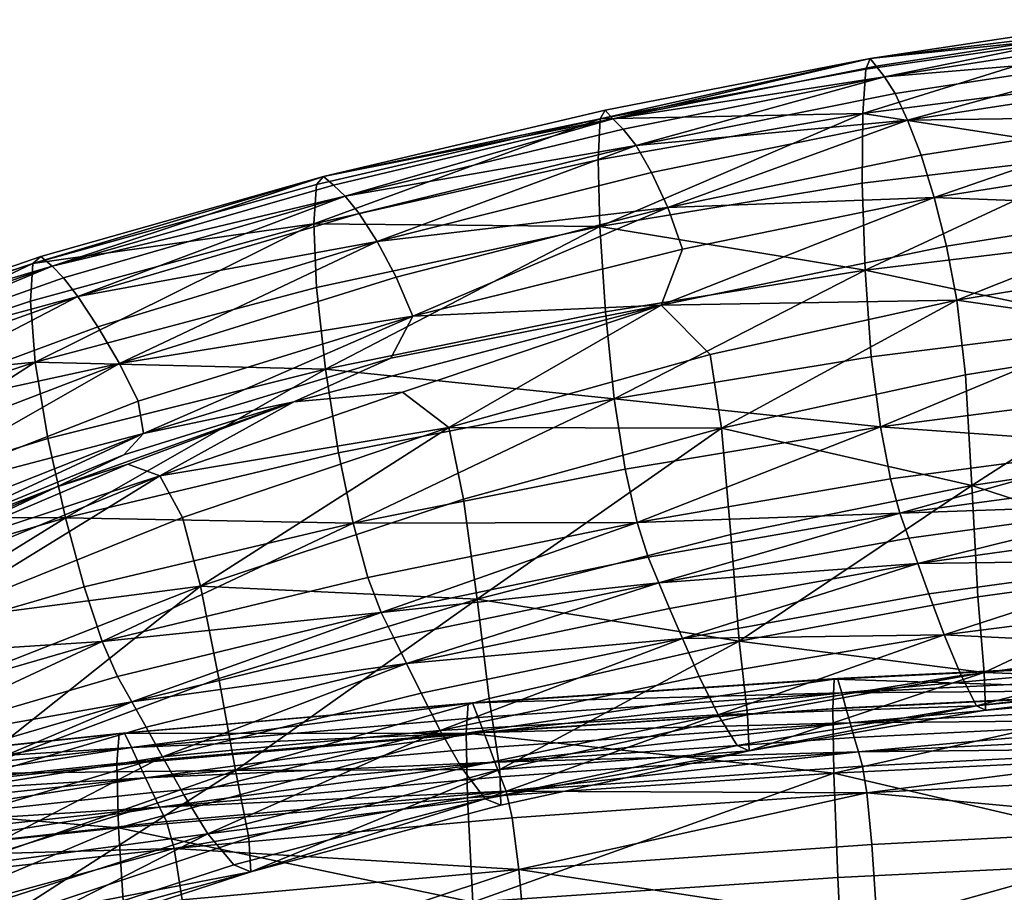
# Model space of a CAD drawing. Header units: millimetres. Extents: x -312 to 313, y -340 to 267.
# Tile 38 of 73: x -105 to -50, y 215 to 264. Entities that reach past the tile are written whole.
import ezdxf

# ---------------------------------------------------------------- set-up
doc = ezdxf.new("R2010")
doc.units = ezdxf.units.MM
doc.layers.add('Default', color=7, linetype='Continuous', true_color=0x000000)

msp = doc.modelspace()

# ---------------------------------------------------------------- linework, layer by layer
at = {"layer": 'Default', "color": 18, "true_color": 0x000000}
for points in [[(-42.782, 263.512, 737.444), (-43.077, 263.888, 734.077), (-57.495, 261.708, 733.118)], [(-43.321, 263.164, 726.491), (-57.495, 261.708, 733.118), (-43.077, 263.888, 734.077)], [(-42.782, 263.512, 737.444), (-57.495, 261.708, 733.118), (-57.15, 261.282, 736.506)], [(-42.782, 263.512, 737.444), (-57.15, 261.282, 736.506), (-56.683, 260.688, 739.803)], [(-42.782, 263.512, 737.444), (-56.683, 260.688, 739.803), (-42.407, 262.898, 740.701)], [(-43.321, 263.164, 726.491), (-57.911, 258.624, 710.188), (-57.742, 261.107, 725.668)], [(-43.321, 263.164, 726.491), (-43.54, 260.479, 710.58), (-57.911, 258.624, 710.188)], [(-43.321, 263.164, 726.491), (-57.742, 261.107, 725.668), (-57.495, 261.708, 733.118)], [(-41.941, 261.91, 743.428), (-42.407, 262.898, 740.701), (-56.683, 260.688, 739.803)], [(-41.941, 261.91, 743.428), (-56.683, 260.688, 739.803), (-56.096, 259.74, 742.55)], [(-41.941, 261.91, 743.428), (-56.096, 259.74, 742.55), (-55.394, 258.253, 744.294)], [(-41.941, 261.91, 743.428), (-55.394, 258.253, 744.294), (-41.374, 260.411, 745.213)], [(-72.639, 258.322, 724.552), (-57.495, 261.708, 733.118), (-57.742, 261.107, 725.668)], [(-72.639, 258.322, 724.552), (-72.358, 258.808, 731.838), (-57.495, 261.708, 733.118)], [(-71.921, 258.335, 735.242), (-57.495, 261.708, 733.118), (-72.358, 258.808, 731.838)], [(-71.921, 258.335, 735.242), (-57.15, 261.282, 736.506), (-57.495, 261.708, 733.118)], [(-71.921, 258.335, 735.242), (-56.683, 260.688, 739.803), (-57.15, 261.282, 736.506)], [(-72.639, 258.322, 724.552), (-57.742, 261.107, 725.668), (-57.911, 258.624, 710.188)], [(-71.921, 258.335, 735.242), (-71.346, 257.752, 738.566), (-56.683, 260.688, 739.803)], [(-70.625, 256.826, 741.317), (-56.683, 260.688, 739.803), (-71.346, 257.752, 738.566)], [(-70.625, 256.826, 741.317), (-56.096, 259.74, 742.55), (-56.683, 260.688, 739.803)], [(-43.637, 256.413, 690.878), (-57.911, 258.624, 710.188), (-43.54, 260.479, 710.58)], [(-40.743, 258.454, 745.807), (-41.374, 260.411, 745.213), (-55.394, 258.253, 744.294)], [(-70.625, 256.826, 741.317), (-55.394, 258.253, 744.294), (-56.096, 259.74, 742.55)], [(-71.921, 258.335, 735.242), (-72.358, 258.808, 731.838), (-88.156, 255.089, 730.054)], [(-72.639, 258.322, 724.552), (-88.156, 255.089, 730.054), (-72.358, 258.808, 731.838)], [(-72.666, 252.295, 691.112), (-72.753, 256.027, 709.584), (-57.911, 258.624, 710.188)], [(-72.639, 258.322, 724.552), (-57.911, 258.624, 710.188), (-72.753, 256.027, 709.584)], [(-72.666, 252.295, 691.112), (-57.911, 258.624, 710.188), (-57.943, 254.718, 691.046)], [(-43.637, 256.413, 690.878), (-57.943, 254.718, 691.046), (-57.911, 258.624, 710.188)], [(-72.639, 258.322, 724.552), (-72.753, 256.027, 709.584), (-88.709, 252.444, 708.635)], [(-72.639, 258.322, 724.552), (-88.709, 252.444, 708.635), (-88.555, 254.642, 722.965)], [(-72.639, 258.322, 724.552), (-88.555, 254.642, 722.965), (-88.156, 255.089, 730.054)], [(-71.921, 258.335, 735.242), (-88.156, 255.089, 730.054), (-87.594, 254.599, 733.475)], [(-71.921, 258.335, 735.242), (-87.594, 254.599, 733.475), (-86.952, 253.991, 736.801)], [(-71.921, 258.335, 735.242), (-86.952, 253.991, 736.801), (-71.346, 257.752, 738.566)], [(-70.625, 256.826, 741.317), (-69.755, 255.326, 742.998), (-55.394, 258.253, 744.294)], [(-68.849, 253.357, 743.506), (-55.394, 258.253, 744.294), (-69.755, 255.326, 742.998)], [(-68.849, 253.357, 743.506), (-54.639, 256.291, 744.833), (-55.394, 258.253, 744.294)], [(-40.743, 258.454, 745.807), (-55.394, 258.253, 744.294), (-54.639, 256.291, 744.833)], [(-40.743, 258.454, 745.807), (-54.639, 256.291, 744.833), (-53.895, 253.92, 743.971)], [(-40.743, 258.454, 745.807), (-53.895, 253.92, 743.971), (-40.085, 256.089, 744.96)], [(-70.625, 256.826, 741.317), (-71.346, 257.752, 738.566), (-86.952, 253.991, 736.801)], [(-70.625, 256.826, 741.317), (-86.952, 253.991, 736.801), (-86.158, 253.02, 739.526)], [(-70.625, 256.826, 741.317), (-86.158, 253.02, 739.526), (-85.142, 251.441, 741.143)], [(-70.625, 256.826, 741.317), (-85.142, 251.441, 741.143), (-69.755, 255.326, 742.998)], [(-43.637, 256.413, 690.878), (-57.78, 249.847, 672.611), (-57.943, 254.718, 691.046)], [(-43.637, 256.413, 690.878), (-43.515, 251.553, 671.918), (-57.78, 249.847, 672.611)], [(-72.666, 252.295, 691.112), (-88.709, 252.444, 708.635), (-72.753, 256.027, 709.584)], [(-68.849, 253.357, 743.506), (-53.895, 253.92, 743.971), (-54.639, 256.291, 744.833)], [(-39.491, 253.379, 742.817), (-40.085, 256.089, 744.96), (-53.895, 253.92, 743.971)], [(-68.849, 253.357, 743.506), (-69.755, 255.326, 742.998), (-85.142, 251.441, 741.143)], [(-104.462, 250.22, 721.02), (-104.01, 250.605, 727.883), (-88.156, 255.089, 730.054)], [(-104.462, 250.22, 721.02), (-88.156, 255.089, 730.054), (-88.555, 254.642, 722.965)], [(-104.462, 250.22, 721.02), (-88.555, 254.642, 722.965), (-88.709, 252.444, 708.635)], [(-103.39, 250.067, 731.305), (-88.156, 255.089, 730.054), (-104.01, 250.605, 727.883)], [(-103.39, 250.067, 731.305), (-87.594, 254.599, 733.475), (-88.156, 255.089, 730.054)], [(-72.666, 252.295, 691.112), (-57.943, 254.718, 691.046), (-57.78, 249.847, 672.611)], [(-103.39, 250.067, 731.305), (-86.952, 253.991, 736.801), (-87.594, 254.599, 733.475)], [(-103.39, 250.067, 731.305), (-102.75, 249.41, 734.576), (-86.952, 253.991, 736.801)], [(-101.941, 248.363, 737.222), (-86.952, 253.991, 736.801), (-102.75, 249.41, 734.576)], [(-101.941, 248.363, 737.222), (-86.158, 253.02, 739.526), (-86.952, 253.991, 736.801)], [(-69.21, 247.876, 740.644), (-53.895, 253.92, 743.971), (-68.025, 251.024, 742.735)], [(-69.21, 247.876, 740.644), (-53.208, 251.193, 741.805), (-53.895, 253.92, 743.971)], [(-68.849, 253.357, 743.506), (-68.025, 251.024, 742.735), (-53.895, 253.92, 743.971)], [(-39.491, 253.379, 742.817), (-53.895, 253.92, 743.971), (-53.208, 251.193, 741.805)], [(-101.941, 248.363, 737.222), (-85.142, 251.441, 741.143), (-86.158, 253.02, 739.526)], [(-68.849, 253.357, 743.506), (-85.142, 251.441, 741.143), (-84.08, 249.452, 741.705)], [(-68.849, 253.357, 743.506), (-84.08, 249.452, 741.705), (-83.146, 247.254, 741.268)], [(-68.849, 253.357, 743.506), (-83.146, 247.254, 741.268), (-68.025, 251.024, 742.735)], [(-39.491, 253.379, 742.817), (-53.208, 251.193, 741.805), (-52.623, 248.165, 738.432)], [(-39.491, 253.379, 742.817), (-52.623, 248.165, 738.432), (-39.051, 250.386, 739.518)], [(-104.339, 244.687, 690.76), (-104.595, 248.104, 707.425), (-88.709, 252.444, 708.635)], [(-104.462, 250.22, 721.02), (-88.709, 252.444, 708.635), (-104.595, 248.104, 707.425)], [(-104.339, 244.687, 690.76), (-88.709, 252.444, 708.635), (-88.558, 248.868, 691.003)], [(-72.666, 252.295, 691.112), (-88.558, 248.868, 691.003), (-88.709, 252.444, 708.635)], [(-72.666, 252.295, 691.112), (-88.046, 244.291, 674.008), (-88.558, 248.868, 691.003)], [(-72.666, 252.295, 691.112), (-72.344, 247.501, 673.315), (-88.046, 244.291, 674.008)], [(-72.666, 252.295, 691.112), (-57.78, 249.847, 672.611), (-72.344, 247.501, 673.315)], [(-101.941, 248.363, 737.222), (-100.814, 246.659, 738.773), (-85.142, 251.441, 741.143)], [(-99.605, 244.603, 739.412), (-85.142, 251.441, 741.143), (-100.814, 246.659, 738.773)], [(-99.605, 244.603, 739.412), (-84.08, 249.452, 741.705), (-85.142, 251.441, 741.143)], [(-43.203, 246.759, 656.786), (-57.78, 249.847, 672.611), (-43.515, 251.553, 671.918)], [(-69.21, 247.876, 740.644), (-68.025, 251.024, 742.735), (-83.146, 247.254, 741.268)], [(-69.21, 247.876, 740.644), (-52.623, 248.165, 738.432), (-53.208, 251.193, 741.805)], [(-103.39, 250.067, 731.305), (-104.01, 250.605, 727.883), (-119.039, 245.415, 725.443)], [(-104.462, 250.22, 721.02), (-119.039, 245.415, 725.443), (-104.01, 250.605, 727.883)], [(-38.724, 246.167, 731.512), (-39.051, 250.386, 739.518), (-52.623, 248.165, 738.432)], [(-104.462, 250.22, 721.02), (-119.228, 243.234, 706.039), (-119.328, 245.206, 718.824)], [(-104.462, 250.22, 721.02), (-119.328, 245.206, 718.824), (-119.039, 245.415, 725.443)], [(-104.462, 250.22, 721.02), (-104.595, 248.104, 707.425), (-119.228, 243.234, 706.039)], [(-103.39, 250.067, 731.305), (-119.039, 245.415, 725.443), (-118.535, 244.727, 728.839)], [(-103.39, 250.067, 731.305), (-118.535, 244.727, 728.839), (-117.99, 244.007, 731.96)], [(-103.39, 250.067, 731.305), (-117.99, 244.007, 731.96), (-102.75, 249.41, 734.576)], [(-71.847, 242.632, 659.005), (-72.344, 247.501, 673.315), (-57.78, 249.847, 672.611)], [(-71.847, 242.632, 659.005), (-57.78, 249.847, 672.611), (-57.436, 244.975, 657.843)], [(-43.203, 246.759, 656.786), (-57.436, 244.975, 657.843), (-57.78, 249.847, 672.611)], [(-101.941, 248.363, 737.222), (-102.75, 249.41, 734.576), (-117.99, 244.007, 731.96)], [(-99.605, 244.603, 739.412), (-83.146, 247.254, 741.268), (-84.08, 249.452, 741.705)], [(-104.339, 244.687, 690.76), (-88.558, 248.868, 691.003), (-88.046, 244.291, 674.008)], [(-104.339, 244.687, 690.76), (-119.228, 243.234, 706.039), (-104.595, 248.104, 707.425)], [(-101.941, 248.363, 737.222), (-117.99, 244.007, 731.96), (-117.215, 242.899, 734.444)], [(-101.941, 248.363, 737.222), (-117.215, 242.899, 734.444), (-116.023, 241.043, 735.931)], [(-101.941, 248.363, 737.222), (-116.023, 241.043, 735.931), (-100.814, 246.659, 738.773)], [(-69.21, 247.876, 740.644), (-66.465, 245.117, 737.005), (-52.623, 248.165, 738.432)], [(-65.824, 240.98, 729.173), (-52.623, 248.165, 738.432), (-66.465, 245.117, 737.005)], [(-65.824, 240.98, 729.173), (-52.148, 243.976, 730.53), (-52.623, 248.165, 738.432)], [(-38.724, 246.167, 731.512), (-52.623, 248.165, 738.432), (-52.148, 243.976, 730.53)], [(-69.21, 247.876, 740.644), (-84.379, 244.904, 740.332), (-89.818, 242.459, 739.4)], [(-69.21, 247.876, 740.644), (-89.818, 242.459, 739.4), (-83.734, 242.993, 738.53)], [(-71.847, 242.632, 659.005), (-88.046, 244.291, 674.008), (-72.344, 247.501, 673.315)], [(-69.21, 247.876, 740.644), (-83.146, 247.254, 741.268), (-84.379, 244.904, 740.332)], [(-69.21, 247.876, 740.644), (-83.734, 242.993, 738.53), (-81.137, 241.02, 735.27)], [(-69.21, 247.876, 740.644), (-81.137, 241.02, 735.27), (-66.465, 245.117, 737.005)], [(-99.605, 244.603, 739.412), (-98.552, 242.5, 739.322), (-83.146, 247.254, 741.268)], [(-98.264, 240.686, 738.867), (-83.146, 247.254, 741.268), (-98.552, 242.5, 739.322)], [(-98.264, 240.686, 738.867), (-84.379, 244.904, 740.332), (-83.146, 247.254, 741.268)], [(-99.605, 244.603, 739.412), (-100.814, 246.659, 738.773), (-116.023, 241.043, 735.931)], [(-43.203, 246.759, 656.786), (-56.921, 241.063, 649.706), (-57.436, 244.975, 657.843)], [(-43.203, 246.759, 656.786), (-42.73, 242.896, 648.566), (-56.921, 241.063, 649.706)], [(-38.724, 246.167, 731.512), (-52.148, 243.976, 730.53), (-51.785, 237.764, 714.777)], [(-38.724, 246.167, 731.512), (-51.785, 237.764, 714.777), (-38.473, 239.78, 715.243)], [(-98.264, 240.686, 738.867), (-89.818, 242.459, 739.4), (-84.379, 244.904, 740.332)], [(-65.824, 240.98, 729.173), (-66.465, 245.117, 737.005), (-81.137, 241.02, 735.27)], [(-71.847, 242.632, 659.005), (-57.436, 244.975, 657.843), (-56.921, 241.063, 649.706)], [(-104.339, 244.687, 690.76), (-118.729, 239.998, 690.425), (-119.228, 243.234, 706.039)], [(-104.339, 244.687, 690.76), (-117.815, 235.998, 675.321), (-118.729, 239.998, 690.425)], [(-104.339, 244.687, 690.76), (-103.623, 240.398, 674.679), (-117.815, 235.998, 675.321)], [(-99.605, 244.603, 739.412), (-116.023, 241.043, 735.931), (-114.701, 238.833, 736.604)], [(-99.605, 244.603, 739.412), (-114.701, 238.833, 736.604), (-113.537, 236.659, 736.653)], [(-99.605, 244.603, 739.412), (-113.537, 236.659, 736.653), (-98.552, 242.5, 739.322)], [(-104.339, 244.687, 690.76), (-88.046, 244.291, 674.008), (-103.623, 240.398, 674.679)], [(-102.642, 235.954, 661.632), (-103.623, 240.398, 674.679), (-88.046, 244.291, 674.008)], [(-102.642, 235.954, 661.632), (-88.046, 244.291, 674.008), (-87.312, 239.591, 660.286)], [(-71.847, 242.632, 659.005), (-87.312, 239.591, 660.286), (-88.046, 244.291, 674.008)], [(-65.824, 240.98, 729.173), (-51.785, 237.764, 714.777), (-52.148, 243.976, 730.53)], [(-98.264, 240.686, 738.867), (-98.552, 242.5, 739.322), (-113.537, 236.659, 736.653)], [(-97.335, 238.312, 736.654), (-81.137, 241.02, 735.27), (-83.734, 242.993, 738.53)], [(-97.335, 238.312, 736.654), (-83.734, 242.993, 738.53), (-89.818, 242.459, 739.4)], [(-71.847, 242.632, 659.005), (-86.494, 235.646, 652.471), (-87.312, 239.591, 660.286)], [(-71.847, 242.632, 659.005), (-71.229, 238.676, 650.997), (-86.494, 235.646, 652.471)], [(-71.847, 242.632, 659.005), (-56.921, 241.063, 649.706), (-71.229, 238.676, 650.997)], [(-42.213, 239.999, 644.973), (-56.921, 241.063, 649.706), (-42.73, 242.896, 648.566)], [(-103.158, 237.669, 737.516), (-99.133, 238.968, 737.956), (-89.818, 242.459, 739.4)], [(-103.158, 237.669, 737.516), (-89.818, 242.459, 739.4), (-99.353, 239.492, 738.41)], [(-98.264, 240.686, 738.867), (-99.353, 239.492, 738.41), (-89.818, 242.459, 739.4)], [(-97.335, 238.312, 736.654), (-89.818, 242.459, 739.4), (-99.133, 238.968, 737.956)], [(-97.335, 238.312, 736.654), (-96.073, 235.973, 733.037), (-81.137, 241.02, 735.27)], [(-95.066, 232.123, 725.244), (-81.137, 241.02, 735.27), (-96.073, 235.973, 733.037)], [(-95.066, 232.123, 725.244), (-80.311, 237.001, 727.455), (-81.137, 241.02, 735.27)], [(-65.824, 240.98, 729.173), (-81.137, 241.02, 735.27), (-80.311, 237.001, 727.455)], [(-65.824, 240.98, 729.173), (-80.311, 237.001, 727.455), (-79.545, 231.399, 712.92)], [(-65.824, 240.98, 729.173), (-79.545, 231.399, 712.92), (-65.305, 235.01, 714.016)], [(-70.57, 235.694, 647.337), (-71.229, 238.676, 650.997), (-56.921, 241.063, 649.706)], [(-70.57, 235.694, 647.337), (-56.921, 241.063, 649.706), (-56.346, 238.137, 646.069)], [(-65.824, 240.98, 729.173), (-65.305, 235.01, 714.016), (-51.785, 237.764, 714.777)], [(-42.213, 239.999, 644.973), (-56.346, 238.137, 646.069), (-56.921, 241.063, 649.706)], [(-102.642, 235.954, 661.632), (-117.815, 235.998, 675.321), (-103.623, 240.398, 674.679)], [(-98.264, 240.686, 738.867), (-113.537, 236.659, 736.653), (-112.685, 234.956, 736.381)], [(-98.264, 240.686, 738.867), (-112.685, 234.956, 736.381), (-112.299, 234.16, 736.09)], [(-98.264, 240.686, 738.867), (-112.299, 234.16, 736.09), (-99.353, 239.492, 738.41)], [(-42.213, 239.999, 644.973), (-55.821, 236.218, 644.805), (-56.346, 238.137, 646.069)], [(-42.213, 239.999, 644.973), (-41.771, 238.103, 643.722), (-55.821, 236.218, 644.805)], [(-38.239, 233.343, 694.935), (-38.473, 239.78, 715.243), (-51.785, 237.764, 714.777)], [(-103.158, 237.669, 737.516), (-99.353, 239.492, 738.41), (-112.299, 234.16, 736.09)], [(-102.642, 235.954, 661.632), (-87.312, 239.591, 660.286), (-86.494, 235.646, 652.471)], [(-97.335, 238.312, 736.654), (-99.133, 238.968, 737.956), (-111.994, 233.475, 735.489)], [(-103.158, 237.669, 737.516), (-111.994, 233.475, 735.489), (-99.133, 238.968, 737.956)], [(-70.57, 235.694, 647.337), (-86.494, 235.646, 652.471), (-71.229, 238.676, 650.997)], [(-97.335, 238.312, 736.654), (-111.994, 233.475, 735.489), (-111.596, 232.453, 733.997)], [(-97.335, 238.312, 736.654), (-111.596, 232.453, 733.997), (-110.712, 230.072, 730.119)], [(-97.335, 238.312, 736.654), (-110.712, 230.072, 730.119), (-96.073, 235.973, 733.037)], [(-70.57, 235.694, 647.337), (-56.346, 238.137, 646.069), (-55.821, 236.218, 644.805)], [(-41.365, 236.709, 643.643), (-55.821, 236.218, 644.805), (-41.771, 238.103, 643.722)], [(-103.158, 237.669, 737.516), (-112.299, 234.16, 736.09), (-112.147, 233.818, 735.79)], [(-103.158, 237.669, 737.516), (-112.147, 233.818, 735.79), (-111.994, 233.475, 735.489)], [(-64.842, 229.043, 695.121), (-51.785, 237.764, 714.777), (-65.305, 235.01, 714.016)], [(-64.842, 229.043, 695.121), (-51.461, 231.528, 695.095), (-51.785, 237.764, 714.777)], [(-38.239, 233.343, 694.935), (-51.785, 237.764, 714.777), (-51.461, 231.528, 695.095)], [(-95.066, 232.123, 725.244), (-79.545, 231.399, 712.92), (-80.311, 237.001, 727.455)], [(-41.365, 236.709, 643.643), (-55.322, 234.803, 644.727), (-55.821, 236.218, 644.805)], [(-41.365, 236.709, 643.643), (-54.823, 233.388, 644.648), (-55.322, 234.803, 644.727)], [(-41.365, 236.709, 643.643), (-40.959, 235.314, 643.565), (-54.823, 233.388, 644.648)], [(-102.642, 235.954, 661.632), (-116.651, 231.823, 662.993), (-117.815, 235.998, 675.321)], [(-102.642, 235.954, 661.632), (-115.404, 228.065, 655.709), (-116.651, 231.823, 662.993)], [(-102.642, 235.954, 661.632), (-101.593, 232.075, 654.063), (-115.404, 228.065, 655.709)], [(-95.066, 232.123, 725.244), (-96.073, 235.973, 733.037), (-110.712, 230.072, 730.119)], [(-102.642, 235.954, 661.632), (-86.494, 235.646, 652.471), (-101.593, 232.075, 654.063)], [(-70.57, 235.694, 647.337), (-55.821, 236.218, 644.805), (-69.949, 233.74, 646.07)], [(-69.345, 232.302, 646), (-69.949, 233.74, 646.07), (-55.821, 236.218, 644.805)], [(-69.345, 232.302, 646), (-55.821, 236.218, 644.805), (-55.322, 234.803, 644.727)], [(-100.582, 229.021, 650.427), (-101.593, 232.075, 654.063), (-86.494, 235.646, 652.471)], [(-100.582, 229.021, 650.427), (-86.494, 235.646, 652.471), (-85.673, 232.613, 648.811)], [(-70.57, 235.694, 647.337), (-85.673, 232.613, 648.811), (-86.494, 235.646, 652.471)], [(-70.57, 235.694, 647.337), (-84.925, 230.646, 647.547), (-85.673, 232.613, 648.811)], [(-70.57, 235.694, 647.337), (-69.949, 233.74, 646.07), (-84.925, 230.646, 647.547)], [(-40.439, 233.568, 643.648), (-54.823, 233.388, 644.648), (-40.959, 235.314, 643.565)], [(-64.842, 229.043, 695.121), (-65.305, 235.01, 714.016), (-79.545, 231.399, 712.92)], [(-69.345, 232.302, 646), (-55.322, 234.803, 644.727), (-54.823, 233.388, 644.648)], [(-69.345, 232.302, 646), (-84.925, 230.646, 647.547), (-69.949, 233.74, 646.07)], [(-69.345, 232.302, 646), (-54.823, 233.388, 644.648), (-68.742, 230.864, 645.929)], [(-68.026, 229.193, 646.014), (-68.742, 230.864, 645.929), (-54.823, 233.388, 644.648)], [(-68.026, 229.193, 646.014), (-54.823, 233.388, 644.648), (-54.201, 231.682, 644.73)], [(-40.439, 233.568, 643.648), (-54.201, 231.682, 644.73), (-54.823, 233.388, 644.648)], [(-40.439, 233.568, 643.648), (-53.332, 229.394, 645.131), (-54.201, 231.682, 644.73)], [(-40.439, 233.568, 643.648), (-39.684, 231.119, 644.053), (-53.332, 229.394, 645.131)], [(-38.239, 233.343, 694.935), (-51.461, 231.528, 695.095), (-51.1, 227.269, 675.411)], [(-38.239, 233.343, 694.935), (-51.1, 227.269, 675.411), (-37.967, 228.969, 674.812)], [(-100.582, 229.021, 650.427), (-85.673, 232.613, 648.811), (-84.925, 230.646, 647.547)], [(-100.582, 229.021, 650.427), (-115.404, 228.065, 655.709), (-101.593, 232.075, 654.063)], [(-95.066, 232.123, 725.244), (-110.712, 230.072, 730.119), (-109.545, 226.429, 722.405)], [(-95.066, 232.123, 725.244), (-109.545, 226.429, 722.405), (-108.301, 221.62, 709.407)], [(-95.066, 232.123, 725.244), (-108.301, 221.62, 709.407), (-94.033, 226.936, 711.41)], [(-95.066, 232.123, 725.244), (-94.033, 226.936, 711.41), (-79.545, 231.399, 712.92)], [(-69.345, 232.302, 646), (-84.213, 229.212, 647.483), (-84.925, 230.646, 647.547)], [(-69.345, 232.302, 646), (-83.502, 227.778, 647.418), (-84.213, 229.212, 647.483)], [(-69.345, 232.302, 646), (-68.742, 230.864, 645.929), (-83.502, 227.778, 647.418)], [(-68.026, 229.193, 646.014), (-54.201, 231.682, 644.73), (-53.332, 229.394, 645.131)], [(-64.842, 229.043, 695.121), (-51.1, 227.269, 675.411), (-51.461, 231.528, 695.095)], [(-93.089, 221.776, 694.503), (-79.545, 231.399, 712.92), (-94.033, 226.936, 711.41)], [(-93.089, 221.776, 694.503), (-78.857, 225.813, 694.942), (-79.545, 231.399, 712.92)], [(-64.842, 229.043, 695.121), (-79.545, 231.399, 712.92), (-78.857, 225.813, 694.942)], [(-38.89, 228.682, 645.749), (-53.332, 229.394, 645.131), (-39.684, 231.119, 644.053)], [(-100.582, 229.021, 650.427), (-84.925, 230.646, 647.547), (-99.712, 227.055, 649.176)], [(-98.914, 225.633, 649.117), (-99.712, 227.055, 649.176), (-84.925, 230.646, 647.547)], [(-98.914, 225.633, 649.117), (-84.925, 230.646, 647.547), (-84.213, 229.212, 647.483)], [(-68.026, 229.193, 646.014), (-83.502, 227.778, 647.418), (-68.742, 230.864, 645.929)], [(-68.026, 229.193, 646.014), (-53.332, 229.394, 645.131), (-67.08, 227.052, 646.412)], [(-66.02, 224.899, 648.075), (-67.08, 227.052, 646.412), (-53.332, 229.394, 645.131)], [(-66.02, 224.899, 648.075), (-53.332, 229.394, 645.131), (-52.387, 227.108, 646.806)], [(-38.89, 228.682, 645.749), (-52.387, 227.108, 646.806), (-53.332, 229.394, 645.131)], [(-100.582, 229.021, 650.427), (-114.226, 225.046, 652.126), (-115.404, 228.065, 655.709)], [(-100.582, 229.021, 650.427), (-113.276, 223.091, 650.895), (-114.226, 225.046, 652.126)], [(-100.582, 229.021, 650.427), (-99.712, 227.055, 649.176), (-113.276, 223.091, 650.895)], [(-98.914, 225.633, 649.117), (-84.213, 229.212, 647.483), (-83.502, 227.778, 647.418)], [(-68.026, 229.193, 646.014), (-82.674, 226.124, 647.505), (-83.502, 227.778, 647.418)], [(-68.026, 229.193, 646.014), (-81.611, 224.03, 647.897), (-82.674, 226.124, 647.505)], [(-68.026, 229.193, 646.014), (-67.08, 227.052, 646.412), (-81.611, 224.03, 647.897)], [(-64.842, 229.043, 695.121), (-78.857, 225.813, 694.942), (-78.272, 221.837, 676.796)], [(-64.842, 229.043, 695.121), (-78.272, 221.837, 676.796), (-64.373, 224.912, 676.076)], [(-64.842, 229.043, 695.121), (-64.373, 224.912, 676.076), (-51.1, 227.269, 675.411)], [(-38.89, 228.682, 645.749), (-51.531, 225.406, 650.708), (-52.387, 227.108, 646.806)], [(-38.89, 228.682, 645.749), (-38.245, 226.974, 649.701), (-51.531, 225.406, 650.708)], [(-37.892, 226.8, 658.518), (-37.967, 228.969, 674.812), (-51.1, 227.269, 675.411)], [(-98.914, 225.633, 649.117), (-83.502, 227.778, 647.418), (-98.116, 224.211, 649.057)], [(-97.189, 222.548, 649.146), (-98.116, 224.211, 649.057), (-83.502, 227.778, 647.418)], [(-97.189, 222.548, 649.146), (-83.502, 227.778, 647.418), (-82.674, 226.124, 647.505)], [(-38.826, 227.944, 358.213), (-59.507, 226.91, 354.621), (-59.324, 226.941, 359.194)], [(-38.826, 227.944, 358.213), (-38.945, 227.909, 353.744), (-59.507, 226.91, 354.621)], [(-59.507, 226.91, 354.621), (-38.945, 227.909, 353.744), (-38.998, 226.242, 349.666)], [(-59.09, 226.136, 364.14), (-38.826, 227.944, 358.213), (-59.324, 226.941, 359.194)], [(-59.09, 226.136, 364.14), (-38.674, 227.145, 363.048), (-38.826, 227.944, 358.213)], [(-98.914, 225.633, 649.117), (-113.276, 223.091, 650.895), (-99.712, 227.055, 649.176)], [(-66.02, 224.899, 648.075), (-81.611, 224.03, 647.897), (-67.08, 227.052, 646.412)], [(-66.02, 224.899, 648.075), (-52.387, 227.108, 646.806), (-51.531, 225.406, 650.708)], [(-64.283, 222.875, 660.486), (-51.1, 227.269, 675.411), (-64.373, 224.912, 676.076)], [(-64.283, 222.875, 660.486), (-51.018, 225.167, 659.392), (-51.1, 227.269, 675.411)], [(-38.521, 226.313, 368.225), (-38.674, 227.145, 363.048), (-59.09, 226.136, 364.14)], [(-37.892, 226.8, 658.518), (-51.1, 227.269, 675.411), (-51.018, 225.167, 659.392)], [(-93.089, 221.776, 694.503), (-94.033, 226.936, 711.41), (-108.301, 221.62, 709.407)], [(-80.157, 223.866, 351.614), (-80.053, 225.543, 355.774), (-59.507, 226.91, 354.621)], [(-80.157, 223.866, 351.614), (-59.507, 226.91, 354.621), (-59.587, 225.239, 350.506)], [(-59.507, 226.91, 354.621), (-80.053, 225.543, 355.774), (-79.807, 225.569, 360.482)], [(-59.507, 226.91, 354.621), (-79.807, 225.569, 360.482), (-59.324, 226.941, 359.194)], [(-79.807, 225.569, 360.482), (-59.09, 226.136, 364.14), (-59.324, 226.941, 359.194)], [(-59.507, 226.91, 354.621), (-38.998, 226.242, 349.666), (-59.587, 225.239, 350.506)], [(-37.892, 226.8, 658.518), (-51.531, 225.406, 650.708), (-38.245, 226.974, 649.701)], [(-37.892, 226.8, 658.518), (-51.018, 225.167, 659.392), (-51.531, 225.406, 650.708)], [(-97.189, 222.548, 649.146), (-82.674, 226.124, 647.505), (-81.611, 224.03, 647.897)], [(-79.807, 225.569, 360.482), (-79.491, 224.756, 365.569), (-59.09, 226.136, 364.14)], [(-59.09, 226.136, 364.14), (-79.491, 224.756, 365.569), (-79.174, 223.917, 370.869)], [(-59.09, 226.136, 364.14), (-79.174, 223.917, 370.869), (-58.855, 225.301, 369.373)], [(-38.998, 226.242, 349.666), (-59.533, 221.627, 347.297), (-59.587, 225.239, 350.506)], [(-38.998, 226.242, 349.666), (-38.965, 222.635, 346.459), (-59.533, 221.627, 347.297)], [(-38.521, 226.313, 368.225), (-59.09, 226.136, 364.14), (-58.855, 225.301, 369.373)], [(-58.621, 224.462, 374.74), (-38.521, 226.313, 368.225), (-58.855, 225.301, 369.373)], [(-58.621, 224.462, 374.74), (-38.368, 225.476, 373.566), (-38.521, 226.313, 368.225)], [(-98.914, 225.633, 649.117), (-112.438, 221.667, 650.841), (-113.276, 223.091, 650.895)], [(-98.914, 225.633, 649.117), (-111.601, 220.244, 650.787), (-112.438, 221.667, 650.841)], [(-98.914, 225.633, 649.117), (-98.116, 224.211, 649.057), (-111.601, 220.244, 650.787)], [(-79.807, 225.569, 360.482), (-80.053, 225.543, 355.774), (-99.629, 223.862, 357.115)], [(-79.807, 225.569, 360.482), (-99.629, 223.862, 357.115), (-99.323, 223.883, 361.964)], [(-99.629, 223.862, 357.115), (-80.053, 225.543, 355.774), (-80.157, 223.866, 351.614)], [(-98.929, 223.062, 367.205), (-79.807, 225.569, 360.482), (-99.323, 223.883, 361.964)], [(-98.929, 223.062, 367.205), (-79.491, 224.756, 365.569), (-79.807, 225.569, 360.482)], [(-93.089, 221.776, 694.503), (-78.272, 221.837, 676.796), (-78.857, 225.813, 694.942)], [(-66.02, 224.899, 648.075), (-51.531, 225.406, 650.708), (-64.96, 223.189, 651.959)], [(-64.283, 222.875, 660.486), (-64.96, 223.189, 651.959), (-51.531, 225.406, 650.708)], [(-64.283, 222.875, 660.486), (-51.531, 225.406, 650.708), (-51.018, 225.167, 659.392)], [(-38.216, 224.649, 378.889), (-38.368, 225.476, 373.566), (-58.621, 224.462, 374.74)], [(-66.02, 224.899, 648.075), (-80.39, 221.912, 649.57), (-81.611, 224.03, 647.897)], [(-66.02, 224.899, 648.075), (-79.085, 220.191, 653.503), (-80.39, 221.912, 649.57)], [(-59.533, 221.627, 347.297), (-80.157, 223.866, 351.614), (-59.587, 225.239, 350.506)], [(-79.174, 223.917, 370.869), (-58.621, 224.462, 374.74), (-58.855, 225.301, 369.373)], [(-66.02, 224.899, 648.075), (-64.96, 223.189, 651.959), (-79.085, 220.191, 653.503)], [(-64.283, 222.875, 660.486), (-64.373, 224.912, 676.076), (-78.272, 221.837, 676.796)], [(-79.174, 223.917, 370.869), (-79.491, 224.756, 365.569), (-98.929, 223.062, 367.205)], [(-79.174, 223.917, 370.869), (-78.856, 223.077, 376.271), (-58.621, 224.462, 374.74)], [(-58.621, 224.462, 374.74), (-78.856, 223.077, 376.271), (-78.541, 222.246, 381.659)], [(-58.621, 224.462, 374.74), (-78.541, 222.246, 381.659), (-58.387, 223.632, 380.093)], [(-38.216, 224.649, 378.889), (-58.621, 224.462, 374.74), (-58.387, 223.632, 380.093)], [(-58.154, 222.821, 385.304), (-38.216, 224.649, 378.889), (-58.387, 223.632, 380.093)], [(-58.154, 222.821, 385.304), (-38.064, 223.84, 384.043), (-38.216, 224.649, 378.889)], [(-118.926, 220.158, 354.378), (-118.783, 221.846, 358.634), (-99.629, 223.862, 357.115)], [(-118.926, 220.158, 354.378), (-99.629, 223.862, 357.115), (-99.753, 222.179, 352.905)], [(-99.629, 223.862, 357.115), (-118.783, 221.846, 358.634), (-118.423, 221.864, 363.622)], [(-99.629, 223.862, 357.115), (-118.423, 221.864, 363.622), (-99.323, 223.883, 361.964)], [(-118.423, 221.864, 363.622), (-98.929, 223.062, 367.205), (-99.323, 223.883, 361.964)], [(-97.189, 222.548, 649.146), (-111.601, 220.244, 650.787), (-98.116, 224.211, 649.057)], [(-99.629, 223.862, 357.115), (-80.157, 223.866, 351.614), (-99.753, 222.179, 352.905)], [(-80.157, 223.866, 351.614), (-99.653, 218.557, 349.693), (-99.753, 222.179, 352.905)], [(-80.157, 223.866, 351.614), (-80.08, 220.25, 348.403), (-99.653, 218.557, 349.693)], [(-79.174, 223.917, 370.869), (-98.929, 223.062, 367.205), (-98.533, 222.22, 372.588)], [(-98.139, 221.378, 378.039), (-79.174, 223.917, 370.869), (-98.533, 222.22, 372.588)], [(-98.139, 221.378, 378.039), (-78.856, 223.077, 376.271), (-79.174, 223.917, 370.869)], [(-97.189, 222.548, 649.146), (-81.611, 224.03, 647.897), (-96.002, 220.408, 649.528)], [(-94.642, 218.237, 651.22), (-96.002, 220.408, 649.528), (-81.611, 224.03, 647.897)], [(-94.642, 218.237, 651.22), (-81.611, 224.03, 647.897), (-80.39, 221.912, 649.57)], [(-59.533, 221.627, 347.297), (-80.08, 220.25, 348.403), (-80.157, 223.866, 351.614)], [(-37.914, 223.049, 388.875), (-38.064, 223.84, 384.043), (-58.154, 222.821, 385.304)], [(-64.283, 222.875, 660.486), (-79.085, 220.191, 653.503), (-64.96, 223.189, 651.959)], [(-78.541, 222.246, 381.659), (-58.154, 222.821, 385.304), (-58.387, 223.632, 380.093)], [(-118.423, 221.864, 363.622), (-117.953, 221.037, 369.024), (-98.929, 223.062, 367.205)], [(-98.929, 223.062, 367.205), (-117.953, 221.037, 369.024), (-117.484, 220.191, 374.522)], [(-98.929, 223.062, 367.205), (-117.484, 220.191, 374.522), (-98.533, 222.22, 372.588)], [(-78.541, 222.246, 381.659), (-78.856, 223.077, 376.271), (-98.139, 221.378, 378.039)], [(-64.283, 222.875, 660.486), (-78.208, 219.84, 661.859), (-79.085, 220.191, 653.503)], [(-78.541, 222.246, 381.659), (-78.226, 221.43, 386.944), (-58.154, 222.821, 385.304)], [(-64.283, 222.875, 660.486), (-78.272, 221.837, 676.796), (-78.208, 219.84, 661.859)], [(-58.154, 222.821, 385.304), (-78.226, 221.43, 386.944), (-77.911, 220.625, 392.028)], [(-58.154, 222.821, 385.304), (-77.911, 220.625, 392.028), (-57.921, 222.023, 390.248)], [(-59.533, 221.627, 347.297), (-38.965, 222.635, 346.459), (-38.821, 216.784, 344.609)], [(-37.914, 223.049, 388.875), (-58.154, 222.821, 385.304), (-57.921, 222.023, 390.248)], [(-57.672, 220.529, 394.572), (-37.914, 223.049, 388.875), (-57.921, 222.023, 390.248)], [(-57.672, 220.529, 394.572), (-37.751, 221.558, 393.096), (-37.914, 223.049, 388.875)], [(-99.653, 218.557, 349.693), (-118.926, 220.158, 354.378), (-99.753, 222.179, 352.905)], [(-117.484, 220.191, 374.522), (-98.139, 221.378, 378.039), (-98.533, 222.22, 372.588)], [(-97.189, 222.548, 649.146), (-110.615, 218.538, 650.876), (-111.601, 220.244, 650.787)], [(-97.189, 222.548, 649.146), (-109.332, 216.268, 651.248), (-110.615, 218.538, 650.876)], [(-97.189, 222.548, 649.146), (-96.002, 220.408, 649.528), (-109.332, 216.268, 651.248)], [(-78.541, 222.246, 381.659), (-98.139, 221.378, 378.039), (-97.745, 220.545, 383.48)], [(-97.353, 219.727, 388.85), (-78.541, 222.246, 381.659), (-97.745, 220.545, 383.48)], [(-97.353, 219.727, 388.85), (-78.226, 221.43, 386.944), (-78.541, 222.246, 381.659)], [(-93.089, 221.776, 694.503), (-108.301, 221.62, 709.407), (-107.12, 216.873, 693.748)], [(-93.089, 221.776, 694.503), (-107.12, 216.873, 693.748), (-106.141, 213.41, 678.057)], [(-93.089, 221.776, 694.503), (-106.141, 213.41, 678.057), (-92.345, 218.012, 677.486)], [(-94.642, 218.237, 651.22), (-80.39, 221.912, 649.57), (-79.085, 220.191, 653.503)], [(-93.089, 221.776, 694.503), (-92.345, 218.012, 677.486), (-78.272, 221.837, 676.796)], [(-92.237, 216.099, 663.388), (-78.272, 221.837, 676.796), (-92.345, 218.012, 677.486)], [(-92.237, 216.099, 663.388), (-78.208, 219.84, 661.859), (-78.272, 221.837, 676.796)], [(-79.783, 214.402, 346.546), (-80.08, 220.25, 348.403), (-59.533, 221.627, 347.297)], [(-79.783, 214.402, 346.546), (-59.533, 221.627, 347.297), (-59.312, 215.778, 345.445)], [(-77.911, 220.625, 392.028), (-57.672, 220.529, 394.572), (-57.921, 222.023, 390.248)], [(-59.533, 221.627, 347.297), (-38.821, 216.784, 344.609), (-59.312, 215.778, 345.445)], [(-37.565, 218.65, 396.412), (-37.751, 221.558, 393.096), (-57.672, 220.529, 394.572)], [(-117.484, 220.191, 374.522), (-117.016, 219.347, 380.064), (-98.139, 221.378, 378.039)], [(-98.139, 221.378, 378.039), (-117.016, 219.347, 380.064), (-116.55, 218.511, 385.6)], [(-98.139, 221.378, 378.039), (-116.55, 218.511, 385.6), (-97.745, 220.545, 383.48)], [(-77.911, 220.625, 392.028), (-78.226, 221.43, 386.944), (-97.353, 219.727, 388.85)], [(-116.55, 218.511, 385.6), (-97.353, 219.727, 388.85), (-97.745, 220.545, 383.48)], [(-94.642, 218.237, 651.22), (-109.332, 216.268, 651.248), (-96.002, 220.408, 649.528)], [(-77.911, 220.625, 392.028), (-97.353, 219.727, 388.85), (-96.959, 218.914, 394.086)], [(-96.544, 217.414, 398.677), (-77.911, 220.625, 392.028), (-96.959, 218.914, 394.086)], [(-96.544, 217.414, 398.677), (-77.577, 219.127, 396.481), (-77.911, 220.625, 392.028)], [(-77.911, 220.625, 392.028), (-77.577, 219.127, 396.481), (-57.672, 220.529, 394.572)], [(-57.672, 220.529, 394.572), (-77.577, 219.127, 396.481), (-77.204, 216.236, 399.871)], [(-57.672, 220.529, 394.572), (-77.204, 216.236, 399.871), (-57.392, 217.628, 397.92)], [(-37.565, 218.65, 396.412), (-57.672, 220.529, 394.572), (-57.392, 217.628, 397.92)], [(-99.653, 218.557, 349.693), (-118.803, 216.531, 351.163), (-118.926, 220.158, 354.378)], [(-99.653, 218.557, 349.693), (-80.08, 220.25, 348.403), (-79.783, 214.402, 346.546)], [(-94.642, 218.237, 651.22), (-79.085, 220.191, 653.503), (-93.194, 216.488, 655.236)], [(-92.237, 216.099, 663.388), (-93.194, 216.488, 655.236), (-79.085, 220.191, 653.503)], [(-92.237, 216.099, 663.388), (-79.085, 220.191, 653.503), (-78.208, 219.84, 661.859)], [(-116.55, 218.511, 385.6), (-116.084, 217.688, 391.088), (-97.353, 219.727, 388.85)], [(-97.353, 219.727, 388.85), (-116.084, 217.688, 391.088), (-115.616, 216.869, 396.486)], [(-97.353, 219.727, 388.85), (-115.616, 216.869, 396.486), (-96.959, 218.914, 394.086)], [(-115.616, 216.869, 396.486), (-96.544, 217.414, 398.677), (-96.959, 218.914, 394.086)], [(-77.204, 216.236, 399.871), (-77.577, 219.127, 396.481), (-96.544, 217.414, 398.677)], [(-118.366, 210.693, 349.293), (-118.803, 216.531, 351.163), (-99.653, 218.557, 349.693)], [(-118.366, 210.693, 349.293), (-99.653, 218.557, 349.693), (-99.284, 212.714, 347.83)], [(-94.642, 218.237, 651.22), (-107.928, 213.964, 652.956), (-109.332, 216.268, 651.248)], [(-94.642, 218.237, 651.22), (-106.581, 212.153, 657.056), (-107.928, 213.964, 652.956)], [(-94.642, 218.237, 651.22), (-93.194, 216.488, 655.236), (-106.581, 212.153, 657.056)], [(-99.653, 218.557, 349.693), (-79.783, 214.402, 346.546), (-99.284, 212.714, 347.83)], [(-57.093, 213.183, 399.773), (-37.565, 218.65, 396.412), (-57.392, 217.628, 397.92)], [(-57.093, 213.183, 399.773), (-37.367, 214.194, 398.268), (-37.565, 218.65, 396.412)], [(-92.237, 216.099, 663.388), (-92.345, 218.012, 677.486), (-106.141, 213.41, 678.057)], [(-115.616, 216.869, 396.486), (-115.124, 215.367, 401.211), (-96.544, 217.414, 398.677)], [(-96.544, 217.414, 398.677), (-115.124, 215.367, 401.211), (-114.59, 212.498, 404.685)], [(-96.544, 217.414, 398.677), (-114.59, 212.498, 404.685), (-96.087, 214.534, 402.109)], [(-77.204, 216.236, 399.871), (-96.544, 217.414, 398.677), (-96.087, 214.534, 402.109)], [(-77.204, 216.236, 399.871), (-57.093, 213.183, 399.773), (-57.392, 217.628, 397.92)], [(-38.821, 216.784, 344.609), (-59.01, 209.652, 345.278), (-59.312, 215.778, 345.445)], [(-38.821, 216.784, 344.609), (-38.622, 210.65, 344.447), (-59.01, 209.652, 345.278)], [(-92.237, 216.099, 663.388), (-106.581, 212.153, 657.056), (-93.194, 216.488, 655.236)], [(-92.237, 216.099, 663.388), (-105.812, 211.685, 664.953), (-106.581, 212.153, 657.056)], [(-92.237, 216.099, 663.388), (-106.141, 213.41, 678.057), (-105.812, 211.685, 664.953)], [(-95.603, 210.117, 403.952), (-77.204, 216.236, 399.871), (-96.087, 214.534, 402.109)], [(-95.603, 210.117, 403.952), (-76.807, 211.805, 401.719), (-77.204, 216.236, 399.871)], [(-77.204, 216.236, 399.871), (-76.807, 211.805, 401.719), (-57.093, 213.183, 399.773)], [(-59.01, 209.652, 345.278), (-79.783, 214.402, 346.546), (-59.312, 215.778, 345.445)]]:
    msp.add_3dface(points, dxfattribs=at)

doc.saveas('drawing.dxf')
